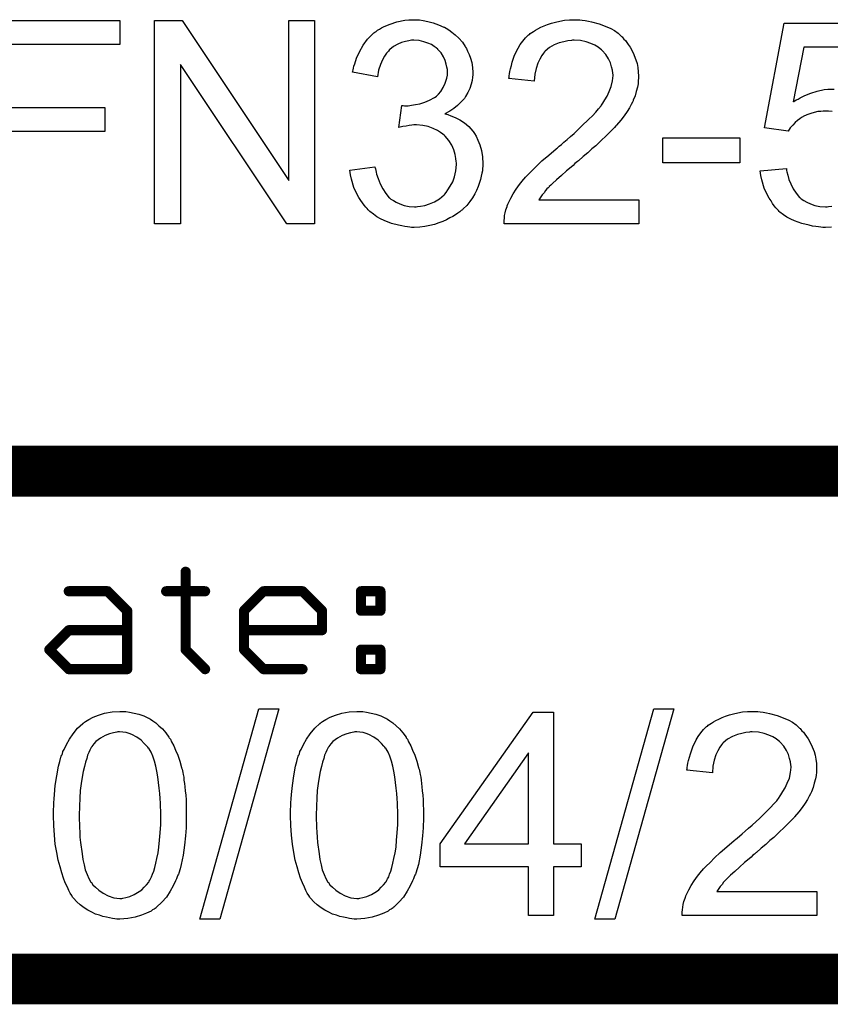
# Model space of a CAD drawing. Extents: x -1.7 to 9, y -2.8 to 5.2.
# Tile 137 of 227: x 7.206 to 7.525, y -2.82 to -2.432. Entities that reach past the tile are written whole.
import ezdxf

# ---------------------------------------------------------------- set-up
doc = ezdxf.new("R2010")
doc.units = 0
doc.layers.get('0').update_dxf_attribs({"linetype": 'CONTINUOUS'})
doc.layers.add('qfn32-50-23-b_document', color=1, linetype='CONTINUOUS')

# ---------------------------------------------------------------- blocks, each defined once
blk = doc.blocks.new('D59')
at = {"const_width": 0.001}
blk.add_lwpolyline([(-0.0005, 0, 1), (0.0005, 0, 1)], format="xyb", close=True, dxfattribs=at)
blk = doc.blocks.new('D61')
at = {"const_width": 0.002}
blk.add_lwpolyline([(-0.001, 0, 1), (0.001, 0, 1)], format="xyb", close=True, dxfattribs=at)

msp = doc.modelspace()

# ---------------------------------------------------------------- linework, layer by layer
at = {"layer": 'qfn32-50-23-b_document', "color": 1}
for points in [[(7.245435, -2.442025), (7.201932, -2.442025), (7.201932, -2.466785), (7.239534, -2.466785), (7.239534, -2.476273), (7.201932, -2.476273), (7.201932, -2.512602), (7.191287, -2.512602), (7.191287, -2.432538), (7.245435, -2.432538), (7.245435, -2.442025)], [(7.322144, -2.512602), (7.311153, -2.512602), (7.269269, -2.449777), (7.269269, -2.512602), (7.259087, -2.512602), (7.259087, -2.432538), (7.269963, -2.432538), (7.311962, -2.495479), (7.311962, -2.432538), (7.322144, -2.432538), (7.322144, -2.512602)], [(7.363449, -2.432307), (7.364953, -2.432538), (7.366804, -2.432885), (7.368887, -2.433464), (7.370969, -2.434158), (7.373052, -2.435083), (7.373168, -2.435083), (7.373283, -2.435199), (7.373978, -2.435546), (7.375019, -2.43624), (7.376176, -2.43705), (7.377564, -2.438207), (7.378953, -2.43948), (7.380341, -2.440984), (7.381498, -2.44272), (7.381614, -2.442951), (7.381961, -2.44353), (7.382424, -2.444571), (7.383002, -2.445843), (7.383581, -2.447348), (7.384043, -2.449083), (7.384391, -2.45105), (7.384506, -2.453017), (7.384506, -2.453248), (7.384506, -2.453943), (7.384391, -2.454868), (7.384159, -2.456141), (7.383812, -2.457645), (7.383234, -2.459265), (7.382539, -2.460885), (7.381614, -2.462504), (7.381498, -2.462736), (7.381151, -2.463198), (7.380457, -2.464008), (7.379531, -2.464934), (7.378374, -2.465975), (7.376986, -2.467132), (7.375366, -2.468174), (7.373399, -2.469215), (7.373515, -2.469215), (7.373746, -2.469331), (7.374093, -2.469446), (7.374556, -2.469562), (7.375829, -2.470025), (7.377449, -2.470719), (7.3793, -2.471645), (7.381151, -2.472802), (7.382886, -2.474306), (7.384506, -2.476041), (7.384622, -2.476273), (7.385085, -2.476967), (7.385779, -2.478124), (7.386473, -2.479628), (7.387167, -2.481479), (7.387862, -2.483677), (7.388324, -2.486223), (7.38844, -2.488999), (7.38844, -2.489115), (7.38844, -2.489462), (7.38844, -2.490041), (7.388324, -2.490735), (7.388209, -2.491661), (7.387977, -2.492702), (7.387746, -2.493859), (7.387515, -2.495132), (7.386589, -2.497908), (7.385895, -2.499413), (7.3852, -2.500801), (7.384275, -2.502305), (7.383234, -2.503809), (7.382077, -2.505313), (7.380688, -2.506702), (7.380573, -2.506817), (7.380341, -2.507049), (7.379878, -2.507396), (7.3793, -2.507859), (7.378606, -2.508437), (7.37768, -2.509016), (7.376639, -2.50971), (7.375366, -2.510288), (7.374093, -2.510983), (7.372589, -2.511677), (7.371085, -2.512255), (7.36935, -2.512834), (7.367498, -2.513297), (7.365532, -2.513644), (7.363565, -2.513875), (7.361366, -2.513991), (7.360325, -2.513991), (7.359631, -2.513875), (7.358705, -2.513759), (7.357664, -2.513644), (7.356507, -2.513412), (7.355234, -2.513181), (7.352457, -2.512487), (7.349565, -2.51133), (7.348061, -2.510635), (7.346672, -2.509826), (7.345284, -2.508784), (7.343896, -2.507743), (7.34378, -2.507627), (7.343548, -2.507396), (7.343201, -2.507049), (7.342854, -2.506586), (7.342276, -2.506008), (7.341697, -2.505198), (7.341003, -2.504388), (7.340309, -2.503346), (7.339615, -2.502189), (7.338921, -2.501032), (7.337648, -2.498256), (7.336606, -2.495016), (7.336259, -2.49328), (7.336028, -2.491429), (7.345863, -2.490157), (7.345863, -2.490272), (7.345978, -2.490504), (7.346094, -2.490966), (7.34621, -2.491545), (7.346325, -2.492239), (7.346557, -2.493049), (7.347135, -2.494785), (7.347945, -2.496867), (7.348986, -2.498834), (7.350143, -2.500685), (7.351532, -2.502305), (7.351763, -2.502421), (7.352226, -2.502884), (7.353152, -2.503462), (7.354309, -2.504041), (7.355697, -2.504735), (7.357432, -2.505313), (7.359399, -2.505776), (7.361482, -2.505892), (7.362176, -2.505892), (7.362639, -2.505776), (7.363912, -2.50566), (7.365532, -2.505313), (7.367383, -2.504735), (7.36935, -2.503925), (7.371316, -2.502768), (7.373168, -2.501148), (7.373399, -2.500917), (7.373978, -2.500222), (7.374672, -2.499181), (7.375597, -2.497793), (7.376523, -2.496057), (7.377217, -2.49409), (7.377796, -2.491776), (7.378027, -2.489231), (7.378027, -2.489115), (7.378027, -2.488884), (7.378027, -2.488537), (7.377911, -2.488074), (7.377796, -2.486801), (7.377449, -2.485297), (7.376986, -2.483446), (7.376176, -2.481595), (7.375019, -2.479744), (7.373515, -2.478008), (7.373283, -2.477777), (7.372705, -2.477314), (7.371779, -2.47662), (7.370507, -2.47581), (7.368887, -2.475), (7.36692, -2.474306), (7.364722, -2.473843), (7.362292, -2.473611), (7.361251, -2.473611), (7.360441, -2.473727), (7.359399, -2.473843), (7.358242, -2.474074), (7.356854, -2.474306), (7.35535, -2.474653), (7.356507, -2.465975), (7.357085, -2.465975), (7.357548, -2.466091), (7.359052, -2.466091), (7.360325, -2.46586), (7.361829, -2.465628), (7.363565, -2.465281), (7.365532, -2.464703), (7.367383, -2.463893), (7.36935, -2.462851), (7.369465, -2.462851), (7.369581, -2.462736), (7.370159, -2.462273), (7.370969, -2.461463), (7.371895, -2.460422), (7.372821, -2.458918), (7.373631, -2.457182), (7.374209, -2.455215), (7.37444, -2.454058), (7.37444, -2.452785), (7.37444, -2.45267), (7.37444, -2.452554), (7.37444, -2.45186), (7.374209, -2.450934), (7.373978, -2.449662), (7.373515, -2.448273), (7.372936, -2.446769), (7.372011, -2.445265), (7.370738, -2.443877), (7.370622, -2.443761), (7.370044, -2.443298), (7.369234, -2.44272), (7.368193, -2.442025), (7.366804, -2.441447), (7.365184, -2.440868), (7.363333, -2.440406), (7.361251, -2.44029), (7.360325, -2.44029), (7.359284, -2.440521), (7.357895, -2.440753), (7.356391, -2.441215), (7.354887, -2.441794), (7.353267, -2.44272), (7.351763, -2.443877), (7.351648, -2.443992), (7.351185, -2.444571), (7.35049, -2.445381), (7.349681, -2.446538), (7.348871, -2.448042), (7.348061, -2.449893), (7.347367, -2.452091), (7.346904, -2.454637), (7.337069, -2.452901), (7.337069, -2.452785), (7.337185, -2.452438), (7.337301, -2.451976), (7.337416, -2.451281), (7.337648, -2.450472), (7.337995, -2.449546), (7.338689, -2.447348), (7.339846, -2.444802), (7.341234, -2.442257), (7.34297, -2.439827), (7.345168, -2.437629), (7.345284, -2.437513), (7.345515, -2.437397), (7.345863, -2.437166), (7.346325, -2.436819), (7.346904, -2.436356), (7.347714, -2.435893), (7.348524, -2.43543), (7.349565, -2.434852), (7.351879, -2.433926), (7.35454, -2.433001), (7.357664, -2.432422), (7.359284, -2.432191), (7.362176, -2.432191), (7.363449, -2.432307)], [(7.426621, -2.432307), (7.427547, -2.432422), (7.428704, -2.432538), (7.429976, -2.432769), (7.431249, -2.433001), (7.434257, -2.433811), (7.437266, -2.434968), (7.43877, -2.435662), (7.440274, -2.436472), (7.441662, -2.437513), (7.442935, -2.43867), (7.443051, -2.438786), (7.443282, -2.438901), (7.443513, -2.439364), (7.443976, -2.439827), (7.444555, -2.440405), (7.445133, -2.441215), (7.445712, -2.442025), (7.446406, -2.443067), (7.447563, -2.445265), (7.44872, -2.448042), (7.449183, -2.44943), (7.449414, -2.45105), (7.449645, -2.45267), (7.449761, -2.454405), (7.449761, -2.454637), (7.449761, -2.455215), (7.449645, -2.456141), (7.44953, -2.457413), (7.449298, -2.458802), (7.448836, -2.460422), (7.448373, -2.462157), (7.447678, -2.463893), (7.447563, -2.464124), (7.447331, -2.464702), (7.446869, -2.465628), (7.446174, -2.466901), (7.445249, -2.468289), (7.444092, -2.470025), (7.442703, -2.47176), (7.441084, -2.473727), (7.440852, -2.473959), (7.440274, -2.474653), (7.439695, -2.475231), (7.439117, -2.47581), (7.438422, -2.476504), (7.437497, -2.47743), (7.436571, -2.478355), (7.435414, -2.479396), (7.434257, -2.480553), (7.432869, -2.481826), (7.431365, -2.483099), (7.429745, -2.484603), (7.427894, -2.486107), (7.426043, -2.487727), (7.425927, -2.487843), (7.425695, -2.488074), (7.425233, -2.488421), (7.424654, -2.488884), (7.42396, -2.489578), (7.42315, -2.490272), (7.421299, -2.491776), (7.419332, -2.493512), (7.417481, -2.495247), (7.415861, -2.496751), (7.415167, -2.49733), (7.414588, -2.497908), (7.414473, -2.498024), (7.414126, -2.498371), (7.413663, -2.498834), (7.413084, -2.499528), (7.412506, -2.500338), (7.411811, -2.501148), (7.410423, -2.503115), (7.449877, -2.503115), (7.449877, -2.512602), (7.39677, -2.512602), (7.39677, -2.512487), (7.39677, -2.512024), (7.39677, -2.51133), (7.396886, -2.510404), (7.397002, -2.509363), (7.397233, -2.508206), (7.397465, -2.507049), (7.397927, -2.505776), (7.397927, -2.50566), (7.398043, -2.505545), (7.398275, -2.50485), (7.398737, -2.503809), (7.399432, -2.502421), (7.400357, -2.500801), (7.401514, -2.49895), (7.402787, -2.497099), (7.404407, -2.495132), (7.404407, -2.495016), (7.404638, -2.4949), (7.405217, -2.494206), (7.406258, -2.493165), (7.407762, -2.491661), (7.409498, -2.489925), (7.411696, -2.487843), (7.414357, -2.485528), (7.417249, -2.483099), (7.417365, -2.482983), (7.417828, -2.482636), (7.418522, -2.482057), (7.419332, -2.481363), (7.420373, -2.480438), (7.421646, -2.479396), (7.422919, -2.478239), (7.424423, -2.476967), (7.427315, -2.47419), (7.430208, -2.471413), (7.431596, -2.470025), (7.432869, -2.468636), (7.434026, -2.467364), (7.434952, -2.466091), (7.434952, -2.465975), (7.435183, -2.46586), (7.435414, -2.465512), (7.435646, -2.46505), (7.436456, -2.463777), (7.437381, -2.462273), (7.438191, -2.460422), (7.439001, -2.458455), (7.439464, -2.456256), (7.439695, -2.454174), (7.439695, -2.454058), (7.439695, -2.453942), (7.439579, -2.453248), (7.439464, -2.452091), (7.439117, -2.450818), (7.438654, -2.449199), (7.437844, -2.447579), (7.436803, -2.445959), (7.435414, -2.444339), (7.435183, -2.444108), (7.434604, -2.443645), (7.433794, -2.443067), (7.432522, -2.442257), (7.430902, -2.441562), (7.429051, -2.440868), (7.426852, -2.440405), (7.424423, -2.44029), (7.423729, -2.44029), (7.423266, -2.440405), (7.421877, -2.440521), (7.420258, -2.440868), (7.418522, -2.441331), (7.416555, -2.442141), (7.414704, -2.443182), (7.412968, -2.444571), (7.412737, -2.444802), (7.412274, -2.445381), (7.41158, -2.446306), (7.410886, -2.447695), (7.410076, -2.449314), (7.409382, -2.451397), (7.408919, -2.453711), (7.408688, -2.456372), (7.398622, -2.455331), (7.398622, -2.455215), (7.398737, -2.454868), (7.398737, -2.454289), (7.398853, -2.45348), (7.399084, -2.452554), (7.399316, -2.451513), (7.399663, -2.45024), (7.40001, -2.448967), (7.400936, -2.446191), (7.402324, -2.443414), (7.403134, -2.442025), (7.404175, -2.440637), (7.405217, -2.439364), (7.406374, -2.438207), (7.406489, -2.438091), (7.406721, -2.437976), (7.407068, -2.437629), (7.407646, -2.437282), (7.408341, -2.436819), (7.40915, -2.436356), (7.410076, -2.435778), (7.411233, -2.435199), (7.412506, -2.43462), (7.413894, -2.434042), (7.415398, -2.433579), (7.417018, -2.433116), (7.418753, -2.432769), (7.420605, -2.432422), (7.422572, -2.432307), (7.424654, -2.432191), (7.425811, -2.432191), (7.426621, -2.432307)], [(7.526007, -2.468405), (7.524619, -2.468173), (7.522421, -2.468173), (7.521495, -2.468289), (7.520338, -2.468405), (7.51895, -2.468752), (7.517561, -2.469099), (7.516057, -2.469678), (7.514553, -2.470372), (7.514437, -2.470488), (7.513975, -2.470719), (7.51328, -2.471297), (7.512355, -2.471876), (7.511429, -2.472686), (7.510504, -2.473727), (7.509462, -2.474768), (7.508652, -2.476041), (7.499396, -2.474768), (7.507148, -2.433579), (7.546949, -2.433579)], [(7.546949, -2.442951), (7.5149, -2.442951), (7.510619, -2.464587), (7.510735, -2.464471), (7.510966, -2.464355), (7.511314, -2.464124), (7.511892, -2.463777), (7.512586, -2.46343), (7.513396, -2.462967), (7.515247, -2.462041), (7.517561, -2.461116), (7.520107, -2.460306), (7.522883, -2.459727), (7.524272, -2.459496), (7.526817, -2.459496)], [(7.489678, -2.488537), (7.459248, -2.488537), (7.459248, -2.478702), (7.489678, -2.478702), (7.489678, -2.488537)], [(7.525776, -2.513875), (7.523346, -2.513991), (7.522305, -2.513991), (7.521495, -2.513875), (7.520569, -2.513759), (7.519528, -2.513644), (7.518256, -2.513528), (7.516983, -2.513181), (7.51409, -2.512487), (7.511198, -2.511445), (7.509694, -2.510751), (7.50819, -2.509941), (7.506801, -2.509016), (7.505413, -2.507974), (7.505297, -2.507859), (7.505066, -2.507743), (7.504834, -2.50728), (7.504372, -2.506817), (7.503793, -2.506239), (7.503215, -2.505545), (7.50252, -2.504619), (7.501942, -2.503578), (7.501248, -2.502536), (7.500553, -2.501264), (7.499281, -2.498487), (7.498239, -2.495247), (7.497892, -2.493512), (7.497661, -2.491661), (7.507958, -2.490851), (7.507958, -2.490966), (7.507958, -2.491198), (7.508074, -2.491545), (7.50819, -2.492123), (7.508537, -2.493396), (7.508999, -2.495132), (7.509694, -2.496867), (7.510619, -2.498834), (7.511776, -2.50057), (7.513165, -2.502189), (7.513396, -2.502305), (7.513859, -2.502768), (7.514784, -2.503346), (7.516057, -2.504041), (7.517446, -2.504735), (7.519181, -2.505313), (7.521148, -2.505776), (7.523346, -2.505892), (7.524041, -2.505892), (7.524503, -2.505776), (7.525892, -2.50566)], [(7.24777, -2.704736), (7.249274, -2.704968), (7.25101, -2.705315), (7.252861, -2.705778), (7.254828, -2.706356), (7.256679, -2.707282), (7.256795, -2.707282), (7.256911, -2.707397), (7.257489, -2.707744), (7.258415, -2.708323), (7.259572, -2.709133), (7.260844, -2.71029), (7.262233, -2.711563), (7.263506, -2.713067), (7.264778, -2.714802), (7.264894, -2.715034), (7.265357, -2.715612), (7.265819, -2.716653), (7.266629, -2.718157), (7.267324, -2.719893), (7.268249, -2.72186), (7.269059, -2.724174), (7.269753, -2.726719), (7.269753, -2.726835), (7.269869, -2.727066), (7.269985, -2.727414), (7.2701, -2.727992), (7.270216, -2.728686), (7.270332, -2.729496), (7.270563, -2.730537), (7.270679, -2.731694), (7.27091, -2.732967), (7.271026, -2.734356), (7.271142, -2.735975), (7.271373, -2.737595), (7.271489, -2.739446), (7.271489, -2.741298), (7.271605, -2.74338), (7.271605, -2.745578), (7.271605, -2.745694), (7.271605, -2.746157), (7.271605, -2.746967), (7.271605, -2.747892), (7.271489, -2.749165), (7.271489, -2.750553), (7.271373, -2.752058), (7.271257, -2.753677), (7.27091, -2.75738), (7.270332, -2.761198), (7.269638, -2.7649), (7.269175, -2.766636), (7.268596, -2.768371), (7.268596, -2.768487), (7.268481, -2.768718), (7.268249, -2.769181), (7.268018, -2.76976), (7.267786, -2.77057), (7.267324, -2.77138), (7.266398, -2.773346), (7.265241, -2.775429), (7.263737, -2.777743), (7.262001, -2.779826), (7.259919, -2.781793), (7.259803, -2.781793), (7.259687, -2.782024), (7.25934, -2.782255), (7.258877, -2.782487), (7.258299, -2.782834), (7.257721, -2.783297), (7.255985, -2.784106), (7.253902, -2.784916), (7.251473, -2.785726), (7.24858, -2.786189), (7.245456, -2.786421), (7.244299, -2.786421), (7.243489, -2.786305), (7.242564, -2.786189), (7.241407, -2.785958), (7.240134, -2.785726), (7.238746, -2.785379), (7.237357, -2.784916), (7.235853, -2.784454), (7.234349, -2.783759), (7.232845, -2.78295), (7.231341, -2.782024), (7.229837, -2.780867), (7.228448, -2.779594), (7.227176, -2.778206), (7.22706, -2.77809), (7.226829, -2.777743), (7.226481, -2.777164), (7.225903, -2.776239), (7.225324, -2.775198), (7.224746, -2.773809), (7.223936, -2.772189), (7.223242, -2.770338), (7.222548, -2.768256), (7.221854, -2.765826), (7.221159, -2.763165), (7.220581, -2.760157), (7.220002, -2.756917), (7.219655, -2.753446), (7.219424, -2.749628), (7.219308, -2.745578), (7.219308, -2.745463), (7.219308, -2.745), (7.219308, -2.74419), (7.219308, -2.743264), (7.219424, -2.741992), (7.219424, -2.740603), (7.219539, -2.739099), (7.219655, -2.737364), (7.220002, -2.733777), (7.220581, -2.729959), (7.221275, -2.726141), (7.221738, -2.724405), (7.222201, -2.72267), (7.222201, -2.722554), (7.222316, -2.722323), (7.222548, -2.72186), (7.222779, -2.721281), (7.223011, -2.720472), (7.223473, -2.719662), (7.224399, -2.717695), (7.225556, -2.715612), (7.22706, -2.713414), (7.228796, -2.711215), (7.230878, -2.709364), (7.230994, -2.709364), (7.231109, -2.709133), (7.231457, -2.708901), (7.231919, -2.70867), (7.232498, -2.708207), (7.233192, -2.70786), (7.234928, -2.706935), (7.23701, -2.706125), (7.23944, -2.705315), (7.242332, -2.704852), (7.245456, -2.704621), (7.246498, -2.704621), (7.24777, -2.704736)], [(7.284794, -2.786421), (7.276927, -2.786421), (7.300182, -2.703579), (7.30805, -2.703579), (7.284794, -2.786421)], [(7.34114, -2.704736), (7.342644, -2.704968), (7.34438, -2.705315), (7.346231, -2.705778), (7.348198, -2.706356), (7.350049, -2.707282), (7.350165, -2.707282), (7.35028, -2.707397), (7.350859, -2.707744), (7.351785, -2.708323), (7.352942, -2.709133), (7.354214, -2.71029), (7.355603, -2.711563), (7.356875, -2.713067), (7.358148, -2.714802), (7.358264, -2.715034), (7.358727, -2.715612), (7.359189, -2.716653), (7.359999, -2.718157), (7.360694, -2.719893), (7.361619, -2.72186), (7.362429, -2.724174), (7.363123, -2.726719), (7.363123, -2.726835), (7.363239, -2.727066), (7.363355, -2.727414), (7.36347, -2.727992), (7.363586, -2.728686), (7.363702, -2.729496), (7.363933, -2.730537), (7.364049, -2.731694), (7.36428, -2.732967), (7.364396, -2.734356), (7.364512, -2.735975), (7.364743, -2.737595), (7.364859, -2.739446), (7.364859, -2.741298), (7.364974, -2.74338), (7.364974, -2.745578), (7.364974, -2.745694), (7.364974, -2.746157), (7.364974, -2.746967), (7.364974, -2.747892), (7.364859, -2.749165), (7.364859, -2.750553), (7.364743, -2.752058), (7.364627, -2.753677), (7.36428, -2.75738), (7.363702, -2.761198), (7.363007, -2.7649), (7.362545, -2.766636), (7.361966, -2.768371), (7.361966, -2.768487), (7.36185, -2.768718), (7.361619, -2.769181), (7.361388, -2.76976), (7.361156, -2.77057), (7.360694, -2.77138), (7.359768, -2.773346), (7.358611, -2.775429), (7.357107, -2.777743), (7.355371, -2.779826), (7.353289, -2.781793), (7.353173, -2.781793), (7.353057, -2.782024), (7.35271, -2.782255), (7.352247, -2.782487), (7.351669, -2.782834), (7.35109, -2.783297), (7.349355, -2.784106), (7.347272, -2.784916), (7.344843, -2.785726), (7.34195, -2.786189), (7.338826, -2.786421), (7.337669, -2.786421), (7.336859, -2.786305), (7.335934, -2.786189), (7.334777, -2.785958), (7.333504, -2.785726), (7.332116, -2.785379), (7.330727, -2.784916), (7.329223, -2.784454), (7.327719, -2.783759), (7.326215, -2.78295), (7.324711, -2.782024), (7.323207, -2.780867), (7.321818, -2.779594), (7.320546, -2.778206), (7.32043, -2.77809), (7.320199, -2.777743), (7.319851, -2.777164), (7.319273, -2.776239), (7.318694, -2.775198), (7.318116, -2.773809), (7.317306, -2.772189), (7.316612, -2.770338), (7.315918, -2.768256), (7.315223, -2.765826), (7.314529, -2.763165), (7.313951, -2.760157), (7.313372, -2.756917), (7.313025, -2.753446), (7.312794, -2.749628), (7.312678, -2.745578), (7.312678, -2.745463), (7.312678, -2.745), (7.312678, -2.74419), (7.312678, -2.743264), (7.312794, -2.741992), (7.312794, -2.740603), (7.312909, -2.739099), (7.313025, -2.737364), (7.313372, -2.733777), (7.313951, -2.729959), (7.314645, -2.726141), (7.315108, -2.724405), (7.31557, -2.72267), (7.31557, -2.722554), (7.315686, -2.722323), (7.315918, -2.72186), (7.316149, -2.721281), (7.31638, -2.720472), (7.316843, -2.719662), (7.317769, -2.717695), (7.318926, -2.715612), (7.32043, -2.713414), (7.322165, -2.711215), (7.324248, -2.709364), (7.324364, -2.709364), (7.324479, -2.709133), (7.324827, -2.708901), (7.325289, -2.70867), (7.325868, -2.708207), (7.326562, -2.70786), (7.328297, -2.706935), (7.33038, -2.706125), (7.33281, -2.705315), (7.335702, -2.704852), (7.338826, -2.704621), (7.339868, -2.704621), (7.34114, -2.704736)], [(7.41623, -2.756801), (7.427105, -2.756801), (7.427105, -2.765826), (7.41623, -2.765826), (7.41623, -2.785032), (7.406395, -2.785032), (7.406395, -2.765826), (7.371569, -2.765826), (7.371569, -2.756801), (7.408246, -2.704968), (7.41623, -2.704968), (7.41623, -2.756801)], [(7.440411, -2.786421), (7.432543, -2.786421), (7.455799, -2.703579), (7.463667, -2.703579), (7.440411, -2.786421)], [(7.496757, -2.704736), (7.497682, -2.704852), (7.498839, -2.704968), (7.500112, -2.705199), (7.501385, -2.70543), (7.504393, -2.70624), (7.507401, -2.707397), (7.508905, -2.708091), (7.510409, -2.708901), (7.511798, -2.709943), (7.51307, -2.7111), (7.513186, -2.711215), (7.513417, -2.711331), (7.513649, -2.711794), (7.514112, -2.712257), (7.51469, -2.712835), (7.515269, -2.713645), (7.515847, -2.714455), (7.516541, -2.715496), (7.517698, -2.717695), (7.518855, -2.720471), (7.519318, -2.72186), (7.51955, -2.72348), (7.519781, -2.725099), (7.519897, -2.726835), (7.519897, -2.727066), (7.519897, -2.727645), (7.519781, -2.72857), (7.519665, -2.729843), (7.519434, -2.731231), (7.518971, -2.732851), (7.518508, -2.734587), (7.517814, -2.736322), (7.517698, -2.736554), (7.517467, -2.737132), (7.517004, -2.738058), (7.51631, -2.739331), (7.515384, -2.740719), (7.514227, -2.742454), (7.512839, -2.74419), (7.511219, -2.746157), (7.510988, -2.746388), (7.510409, -2.747082), (7.509831, -2.747661), (7.509252, -2.748239), (7.508558, -2.748934), (7.507632, -2.749859), (7.506707, -2.750785), (7.50555, -2.751826), (7.504393, -2.752983), (7.503005, -2.754256), (7.5015, -2.755528), (7.499881, -2.757033), (7.498029, -2.758537), (7.496178, -2.760157), (7.496062, -2.760272), (7.495831, -2.760504), (7.495368, -2.760851), (7.49479, -2.761314), (7.494096, -2.762008), (7.493286, -2.762702), (7.491435, -2.764206), (7.489468, -2.765941), (7.487616, -2.767677), (7.485997, -2.769181), (7.485302, -2.76976), (7.484724, -2.770338), (7.484608, -2.770454), (7.484261, -2.770801), (7.483798, -2.771264), (7.48322, -2.771958), (7.482641, -2.772768), (7.481947, -2.773578), (7.480559, -2.775545), (7.520012, -2.775545), (7.520012, -2.785032), (7.466906, -2.785032), (7.466906, -2.784916), (7.466906, -2.784454), (7.466906, -2.783759), (7.467022, -2.782834), (7.467137, -2.781792), (7.467369, -2.780635), (7.4676, -2.779478), (7.468063, -2.778206), (7.468063, -2.77809), (7.468179, -2.777974), (7.46841, -2.77728), (7.468873, -2.776239), (7.469567, -2.77485), (7.470493, -2.773231), (7.47165, -2.771379), (7.472922, -2.769528), (7.474542, -2.767561), (7.474542, -2.767446), (7.474774, -2.76733), (7.475352, -2.766636), (7.476394, -2.765594), (7.477898, -2.76409), (7.479633, -2.762355), (7.481831, -2.760272), (7.484493, -2.757958), (7.487385, -2.755528), (7.487501, -2.755413), (7.487963, -2.755066), (7.488658, -2.754487), (7.489468, -2.753793), (7.490509, -2.752867), (7.491782, -2.751826), (7.493054, -2.750669), (7.494558, -2.749396), (7.497451, -2.74662), (7.500343, -2.743843), (7.501732, -2.742454), (7.503005, -2.741066), (7.504162, -2.739793), (7.505087, -2.738521), (7.505087, -2.738405), (7.505319, -2.738289), (7.50555, -2.737942), (7.505781, -2.737479), (7.506591, -2.736207), (7.507517, -2.734702), (7.508327, -2.732851), (7.509137, -2.730884), (7.509599, -2.728686), (7.509831, -2.726604), (7.509831, -2.726488), (7.509831, -2.726372), (7.509715, -2.725678), (7.509599, -2.724521), (7.509252, -2.723248), (7.508789, -2.721628), (7.50798, -2.720009), (7.506938, -2.718389), (7.50555, -2.716769), (7.505319, -2.716538), (7.50474, -2.716075), (7.50393, -2.715496), (7.502657, -2.714686), (7.501038, -2.713992), (7.499186, -2.713298), (7.496988, -2.712835), (7.494558, -2.71272), (7.493864, -2.71272), (7.493401, -2.712835), (7.492013, -2.712951), (7.490393, -2.713298), (7.488658, -2.713761), (7.486691, -2.714571), (7.48484, -2.715612), (7.483104, -2.717), (7.482873, -2.717232), (7.48241, -2.71781), (7.481716, -2.718736), (7.481021, -2.720124), (7.480212, -2.721744), (7.479517, -2.723827), (7.479055, -2.726141), (7.478823, -2.728802), (7.468757, -2.72776), (7.468757, -2.727645), (7.468873, -2.727298), (7.468873, -2.726719), (7.468989, -2.725909), (7.46922, -2.724984), (7.469452, -2.723942), (7.469799, -2.72267), (7.470146, -2.721397), (7.471071, -2.71862), (7.47246, -2.715843), (7.47327, -2.714455), (7.474311, -2.713067), (7.475352, -2.711794), (7.476509, -2.710637), (7.476625, -2.710521), (7.476856, -2.710405), (7.477203, -2.710058), (7.477782, -2.709711), (7.478476, -2.709249), (7.479286, -2.708786), (7.480212, -2.708207), (7.481369, -2.707629), (7.482641, -2.70705), (7.48403, -2.706472), (7.485534, -2.706009), (7.487154, -2.705546), (7.488889, -2.705199), (7.49074, -2.704852), (7.492707, -2.704736), (7.49479, -2.70462), (7.495947, -2.70462), (7.496757, -2.704736)], [(7.245341, -2.71272), (7.244646, -2.71272), (7.244184, -2.712835), (7.242911, -2.713067), (7.241407, -2.713414), (7.239671, -2.714108), (7.23782, -2.715149), (7.236895, -2.715843), (7.235969, -2.716538), (7.235159, -2.717463), (7.234349, -2.718505), (7.234349, -2.71862), (7.234118, -2.718852), (7.233886, -2.719314), (7.233539, -2.719893), (7.233192, -2.720819), (7.232729, -2.72186), (7.232382, -2.723133), (7.231919, -2.724637), (7.231457, -2.726372), (7.230994, -2.728339), (7.230531, -2.730537), (7.230184, -2.732967), (7.229837, -2.735744), (7.229605, -2.738752), (7.22949, -2.741992), (7.229374, -2.745578), (7.229374, -2.74581), (7.229374, -2.746388), (7.229374, -2.74743), (7.22949, -2.748818), (7.22949, -2.750322), (7.229605, -2.752173), (7.229721, -2.75414), (7.229953, -2.756223), (7.230531, -2.760735), (7.230878, -2.762933), (7.231341, -2.765016), (7.231804, -2.766983), (7.232498, -2.768834), (7.233192, -2.770454), (7.234002, -2.771842), (7.234002, -2.771958), (7.234233, -2.772074), (7.234812, -2.772884), (7.235853, -2.773925), (7.237126, -2.775082), (7.238861, -2.776239), (7.240828, -2.77728), (7.243027, -2.77809), (7.244184, -2.778206), (7.245456, -2.778322), (7.24615, -2.778322), (7.246613, -2.778206), (7.24777, -2.777974), (7.24939, -2.777512), (7.251126, -2.776702), (7.253092, -2.775545), (7.254018, -2.774851), (7.254944, -2.773925), (7.255869, -2.772999), (7.256795, -2.771842), (7.256795, -2.771727), (7.257026, -2.771495), (7.257258, -2.771148), (7.257489, -2.77057), (7.257952, -2.76976), (7.258299, -2.768718), (7.258762, -2.767561), (7.259225, -2.766173), (7.259572, -2.764438), (7.260034, -2.762586), (7.260497, -2.760388), (7.260844, -2.758074), (7.261076, -2.755297), (7.261307, -2.752405), (7.261539, -2.749165), (7.261539, -2.745578), (7.261539, -2.745463), (7.261539, -2.745347), (7.261539, -2.744769), (7.261539, -2.743727), (7.261423, -2.742339), (7.261423, -2.740835), (7.261307, -2.738983), (7.261191, -2.737017), (7.26096, -2.734818), (7.260382, -2.730422), (7.260034, -2.728223), (7.259572, -2.726141), (7.259109, -2.724174), (7.258415, -2.722323), (7.257721, -2.720703), (7.256911, -2.719314), (7.256911, -2.719199), (7.256679, -2.719083), (7.256448, -2.718736), (7.256101, -2.718273), (7.255059, -2.717232), (7.253787, -2.715959), (7.252051, -2.714802), (7.250084, -2.713761), (7.249043, -2.713298), (7.247886, -2.712951), (7.246613, -2.712835), (7.245341, -2.71272)], [(7.338711, -2.71272), (7.338016, -2.71272), (7.337553, -2.712835), (7.336281, -2.713067), (7.334777, -2.713414), (7.333041, -2.714108), (7.33119, -2.715149), (7.330264, -2.715843), (7.329339, -2.716538), (7.328529, -2.717463), (7.327719, -2.718505), (7.327719, -2.71862), (7.327488, -2.718852), (7.327256, -2.719314), (7.326909, -2.719893), (7.326562, -2.720819), (7.326099, -2.72186), (7.325752, -2.723133), (7.325289, -2.724637), (7.324827, -2.726372), (7.324364, -2.728339), (7.323901, -2.730537), (7.323554, -2.732967), (7.323207, -2.735744), (7.322975, -2.738752), (7.32286, -2.741992), (7.322744, -2.745578), (7.322744, -2.74581), (7.322744, -2.746388), (7.322744, -2.74743), (7.32286, -2.748818), (7.32286, -2.750322), (7.322975, -2.752173), (7.323091, -2.75414), (7.323322, -2.756223), (7.323901, -2.760735), (7.324248, -2.762933), (7.324711, -2.765016), (7.325174, -2.766983), (7.325868, -2.768834), (7.326562, -2.770454), (7.327372, -2.771842), (7.327372, -2.771958), (7.327603, -2.772074), (7.328182, -2.772884), (7.329223, -2.773925), (7.330496, -2.775082), (7.332231, -2.776239), (7.334198, -2.77728), (7.336396, -2.77809), (7.337553, -2.778206), (7.338826, -2.778322), (7.33952, -2.778322), (7.339983, -2.778206), (7.34114, -2.777974), (7.34276, -2.777512), (7.344495, -2.776702), (7.346462, -2.775545), (7.347388, -2.774851), (7.348314, -2.773925), (7.349239, -2.772999), (7.350165, -2.771842), (7.350165, -2.771727), (7.350396, -2.771495), (7.350628, -2.771148), (7.350859, -2.77057), (7.351322, -2.76976), (7.351669, -2.768718), (7.352132, -2.767561), (7.352595, -2.766173), (7.352942, -2.764438), (7.353404, -2.762586), (7.353867, -2.760388), (7.354214, -2.758074), (7.354446, -2.755297), (7.354677, -2.752405), (7.354908, -2.749165), (7.354908, -2.745578), (7.354908, -2.745463), (7.354908, -2.745347), (7.354908, -2.744769), (7.354908, -2.743727), (7.354793, -2.742339), (7.354793, -2.740835), (7.354677, -2.738983), (7.354561, -2.737017), (7.35433, -2.734818), (7.353752, -2.730422), (7.353404, -2.728223), (7.352942, -2.726141), (7.352479, -2.724174), (7.351785, -2.722323), (7.35109, -2.720703), (7.35028, -2.719314), (7.35028, -2.719199), (7.350049, -2.719083), (7.349818, -2.718736), (7.349471, -2.718273), (7.348429, -2.717232), (7.347157, -2.715959), (7.345421, -2.714802), (7.343454, -2.713761), (7.342413, -2.713298), (7.341256, -2.712951), (7.339983, -2.712835), (7.338711, -2.71272)], [(7.406395, -2.720934), (7.381172, -2.756801), (7.406395, -2.756801), (7.406395, -2.720934)]]:
    msp.add_lwpolyline(points, dxfattribs=at)
for points, const_width in [([(7.069582, -2.61), (7.769582, -2.61)], 0.02), ([(7.271334, -2.680327), (7.271334, -2.649634)], 0.004), ([(7.272334, -2.649634), (7.272334, -2.649634)], 0.002), ([(7.272334, -2.649634), (7.272334, -2.649634)], 0.002), ([(7.225294, -2.657307), (7.240641, -2.657307)], 0.004), ([(7.225294, -2.656307), (7.225294, -2.656307)], 0.002), ([(7.225294, -2.656307), (7.225294, -2.656307)], 0.002), ([(7.240641, -2.657307), (7.248314, -2.66498)], 0.004), ([(7.241348, -2.6566), (7.241348, -2.6566)], 0.002), ([(7.241348, -2.6566), (7.241348, -2.6566)], 0.002), ([(7.26366, -2.657307), (7.279007, -2.657307)], 0.004), ([(7.26366, -2.656307), (7.26366, -2.656307)], 0.002), ([(7.26366, -2.656307), (7.26366, -2.656307)], 0.002), ([(7.294353, -2.66498), (7.302026, -2.657307)], 0.004), ([(7.302026, -2.657307), (7.317373, -2.657307)], 0.004), ([(7.302026, -2.656307), (7.302026, -2.656307)], 0.002), ([(7.302026, -2.656307), (7.302026, -2.656307)], 0.002), ([(7.317373, -2.657307), (7.325046, -2.66498)], 0.004), ([(7.31808, -2.6566), (7.31808, -2.6566)], 0.002), ([(7.31808, -2.6566), (7.31808, -2.6566)], 0.002), ([(7.340393, -2.657307), (7.348066, -2.657307)], 0.004), ([(7.340393, -2.66498), (7.340393, -2.657307)], 0.004), ([(7.340393, -2.656307), (7.340393, -2.656307)], 0.002), ([(7.340393, -2.656307), (7.340393, -2.656307)], 0.002), ([(7.341393, -2.657307), (7.341393, -2.657307)], 0.002), ([(7.341393, -2.657307), (7.341393, -2.657307)], 0.002), ([(7.348066, -2.66498), (7.348066, -2.657307)], 0.004), ([(7.349066, -2.657307), (7.349066, -2.657307)], 0.002), ([(7.349066, -2.657307), (7.349066, -2.657307)], 0.002), ([(7.240641, -2.658307), (7.240641, -2.658307)], 0.002), ([(7.240641, -2.658307), (7.240641, -2.658307)], 0.002), ([(7.279007, -2.658307), (7.279007, -2.658307)], 0.002), ([(7.279007, -2.658307), (7.279007, -2.658307)], 0.002), ([(7.302734, -2.658014), (7.302734, -2.658014)], 0.002), ([(7.302734, -2.658014), (7.302734, -2.658014)], 0.002), ([(7.317373, -2.658307), (7.317373, -2.658307)], 0.002), ([(7.317373, -2.658307), (7.317373, -2.658307)], 0.002), ([(7.348066, -2.658307), (7.348066, -2.658307)], 0.002), ([(7.348066, -2.658307), (7.348066, -2.658307)], 0.002), ([(7.248314, -2.688), (7.248314, -2.66498)], 0.004), ([(7.249314, -2.66498), (7.249314, -2.66498)], 0.002), ([(7.249314, -2.66498), (7.249314, -2.66498)], 0.002), ([(7.294353, -2.680327), (7.294353, -2.66498)], 0.004), ([(7.293646, -2.664273), (7.293646, -2.664273)], 0.002), ([(7.293646, -2.664273), (7.293646, -2.664273)], 0.002), ([(7.295353, -2.66498), (7.295353, -2.66498)], 0.002), ([(7.295353, -2.66498), (7.295353, -2.66498)], 0.002), ([(7.325046, -2.672654), (7.325046, -2.66498)], 0.004), ([(7.326046, -2.66498), (7.326046, -2.66498)], 0.002), ([(7.326046, -2.66498), (7.326046, -2.66498)], 0.002), ([(7.340393, -2.66498), (7.348066, -2.66498)], 0.004), ([(7.339393, -2.66498), (7.339393, -2.66498)], 0.002), ([(7.339393, -2.66498), (7.339393, -2.66498)], 0.002), ([(7.340393, -2.66398), (7.340393, -2.66398)], 0.002), ([(7.340393, -2.66398), (7.340393, -2.66398)], 0.002), ([(7.347066, -2.66498), (7.347066, -2.66498)], 0.002), ([(7.347066, -2.66498), (7.347066, -2.66498)], 0.002), ([(7.247607, -2.665688), (7.247607, -2.665688)], 0.002), ([(7.247607, -2.665688), (7.247607, -2.665688)], 0.002), ([(7.324339, -2.665688), (7.324339, -2.665688)], 0.002), ([(7.324339, -2.665688), (7.324339, -2.665688)], 0.002), ([(7.348066, -2.66598), (7.348066, -2.66598)], 0.002), ([(7.348066, -2.66598), (7.348066, -2.66598)], 0.002), ([(7.217621, -2.680327), (7.225294, -2.672654)], 0.004), ([(7.225294, -2.672654), (7.248314, -2.672654)], 0.004), ([(7.225294, -2.671654), (7.225294, -2.671654)], 0.002), ([(7.225294, -2.671654), (7.225294, -2.671654)], 0.002), ([(7.294353, -2.672654), (7.325046, -2.672654)], 0.004), ([(7.294353, -2.671654), (7.294353, -2.671654)], 0.002), ([(7.294353, -2.671654), (7.294353, -2.671654)], 0.002), ([(7.324046, -2.672654), (7.324046, -2.672654)], 0.002), ([(7.324046, -2.672654), (7.324046, -2.672654)], 0.002), ([(7.226001, -2.673361), (7.226001, -2.673361)], 0.002), ([(7.226001, -2.673361), (7.226001, -2.673361)], 0.002), ([(7.248314, -2.673654), (7.248314, -2.673654)], 0.002), ([(7.248314, -2.673654), (7.248314, -2.673654)], 0.002), ([(7.325046, -2.673654), (7.325046, -2.673654)], 0.002), ([(7.325046, -2.673654), (7.325046, -2.673654)], 0.002), ([(7.217621, -2.680327), (7.225294, -2.688)], 0.004), ([(7.216914, -2.67962), (7.216914, -2.67962)], 0.002), ([(7.216914, -2.67962), (7.216914, -2.67962)], 0.002), ([(7.218328, -2.67962), (7.218328, -2.67962)], 0.002), ([(7.218328, -2.67962), (7.218328, -2.67962)], 0.002), ([(7.271334, -2.680327), (7.279007, -2.688)], 0.004), ([(7.270334, -2.680327), (7.270334, -2.680327)], 0.002), ([(7.270334, -2.680327), (7.270334, -2.680327)], 0.002), ([(7.272041, -2.67962), (7.272041, -2.67962)], 0.002), ([(7.272041, -2.67962), (7.272041, -2.67962)], 0.002), ([(7.294353, -2.680327), (7.302026, -2.688)], 0.004), ([(7.293353, -2.680327), (7.293353, -2.680327)], 0.002), ([(7.293353, -2.680327), (7.293353, -2.680327)], 0.002), ([(7.29506, -2.67962), (7.29506, -2.67962)], 0.002), ([(7.29506, -2.67962), (7.29506, -2.67962)], 0.002), ([(7.340393, -2.688), (7.340393, -2.680327)], 0.004), ([(7.340393, -2.680327), (7.348066, -2.680327)], 0.004), ([(7.340393, -2.679327), (7.340393, -2.679327)], 0.002), ([(7.340393, -2.679327), (7.340393, -2.679327)], 0.002), ([(7.341393, -2.680327), (7.341393, -2.680327)], 0.002), ([(7.341393, -2.680327), (7.341393, -2.680327)], 0.002), ([(7.348066, -2.688), (7.348066, -2.680327)], 0.004), ([(7.349066, -2.680327), (7.349066, -2.680327)], 0.002), ([(7.349066, -2.680327), (7.349066, -2.680327)], 0.002), ([(7.348066, -2.681327), (7.348066, -2.681327)], 0.002), ([(7.348066, -2.681327), (7.348066, -2.681327)], 0.002), ([(7.225294, -2.688), (7.248314, -2.688)], 0.004), ([(7.225294, -2.687), (7.225294, -2.687)], 0.002), ([(7.225294, -2.687), (7.225294, -2.687)], 0.002), ([(7.247314, -2.688), (7.247314, -2.688)], 0.002), ([(7.247314, -2.688), (7.247314, -2.688)], 0.002), ([(7.302026, -2.688), (7.317373, -2.688)], 0.004), ([(7.302026, -2.687), (7.302026, -2.687)], 0.002), ([(7.302026, -2.687), (7.302026, -2.687)], 0.002), ([(7.340393, -2.688), (7.348066, -2.688)], 0.004), ([(7.339393, -2.688), (7.339393, -2.688)], 0.002), ([(7.339393, -2.688), (7.339393, -2.688)], 0.002), ([(7.340393, -2.687), (7.340393, -2.687)], 0.002), ([(7.340393, -2.687), (7.340393, -2.687)], 0.002), ([(7.347066, -2.688), (7.347066, -2.688)], 0.002), ([(7.347066, -2.688), (7.347066, -2.688)], 0.002), ([(7.224587, -2.688707), (7.224587, -2.688707)], 0.002), ([(7.224587, -2.688707), (7.224587, -2.688707)], 0.002), ([(7.248314, -2.689), (7.248314, -2.689)], 0.002), ([(7.248314, -2.689), (7.248314, -2.689)], 0.002), ([(7.2783, -2.688707), (7.2783, -2.688707)], 0.002), ([(7.2783, -2.688707), (7.2783, -2.688707)], 0.002), ([(7.301319, -2.688707), (7.301319, -2.688707)], 0.002), ([(7.301319, -2.688707), (7.301319, -2.688707)], 0.002), ([(7.317373, -2.689), (7.317373, -2.689)], 0.002), ([(7.317373, -2.689), (7.317373, -2.689)], 0.002), ([(7.348066, -2.689), (7.348066, -2.689)], 0.002), ([(7.348066, -2.689), (7.348066, -2.689)], 0.002), ([(7.069582, -2.81), (7.769582, -2.81)], 0.02)]:
    msp.add_lwpolyline(points, dxfattribs=dict(at, const_width=const_width))
at = {"layer": 'qfn32-50-23-b_document', "color": 1, "const_width": 0.002}
for points in [[(7.272334, -2.649634, 1), (7.270334, -2.649634)], [(7.225294, -2.656307, 1), (7.225294, -2.658307)], [(7.241348, -2.6566, 1), (7.239934, -2.658014)], [(7.240641, -2.658307, 1), (7.240641, -2.656307)], [(7.26366, -2.656307, 1), (7.26366, -2.658307)], [(7.279007, -2.658307, 1), (7.279007, -2.656307)], [(7.302026, -2.656307, 1), (7.302026, -2.658307)], [(7.302734, -2.658014, 0.999854), (7.301319, -2.6566)], [(7.31808, -2.6566, 1), (7.316666, -2.658014)], [(7.317373, -2.658307, 1), (7.317373, -2.656307)], [(7.341393, -2.657307, 1), (7.339393, -2.657307)], [(7.340393, -2.656307, 1), (7.340393, -2.658307)], [(7.349066, -2.657307, 1), (7.347066, -2.657307)], [(7.348066, -2.658307, 1), (7.348066, -2.656307)], [(7.249314, -2.66498, 1), (7.247314, -2.66498)], [(7.247607, -2.665688, 0.999854), (7.249021, -2.664273)], [(7.293646, -2.664273, 1.000854), (7.29506, -2.665688)], [(7.295353, -2.66498, 1), (7.293353, -2.66498)], [(7.326046, -2.66498, 1), (7.324046, -2.66498)], [(7.324339, -2.665688, 0.999854), (7.325753, -2.664273)], [(7.340393, -2.66398, 1), (7.340393, -2.66598)], [(7.339393, -2.66498, 1), (7.341393, -2.66498)], [(7.347066, -2.66498, 1), (7.349066, -2.66498)], [(7.348066, -2.66598, 1), (7.348066, -2.66398)], [(7.225294, -2.671654, 1), (7.225294, -2.673654)], [(7.226001, -2.673361, 1), (7.224587, -2.671947)], [(7.248314, -2.673654, 1), (7.248314, -2.671654)], [(7.294353, -2.671654, 1), (7.294353, -2.673654)], [(7.324046, -2.672654, 1), (7.326046, -2.672654)], [(7.325046, -2.673654, 1), (7.325046, -2.671654)], [(7.218328, -2.67962, 1), (7.216914, -2.681034)], [(7.216914, -2.67962, 1), (7.218328, -2.681034)], [(7.272041, -2.67962, 1.000854), (7.270626, -2.681034)], [(7.270334, -2.680327, 1), (7.272334, -2.680327)], [(7.29506, -2.67962, 1), (7.293646, -2.681034)], [(7.293353, -2.680327, 1), (7.295353, -2.680327)], [(7.341393, -2.680327, 1), (7.339393, -2.680327)], [(7.340393, -2.679327, 1), (7.340393, -2.681327)], [(7.349066, -2.680327, 1), (7.347066, -2.680327)], [(7.348066, -2.681327, 1), (7.348066, -2.679327)], [(7.225294, -2.687, 1), (7.225294, -2.689)], [(7.224587, -2.688707, 1), (7.226001, -2.687293)], [(7.247314, -2.688, 1), (7.249314, -2.688)], [(7.248314, -2.689, 1), (7.248314, -2.687)], [(7.2783, -2.688707, 1), (7.279714, -2.687293)], [(7.302026, -2.687, 1), (7.302026, -2.689)], [(7.301319, -2.688707, 1), (7.302733, -2.687293)], [(7.317373, -2.689, 1), (7.317373, -2.687)], [(7.340393, -2.687, 1), (7.340393, -2.689)], [(7.339393, -2.688, 1), (7.341393, -2.688)], [(7.347066, -2.688, 1), (7.349066, -2.688)], [(7.348066, -2.689, 1), (7.348066, -2.687)]]:
    msp.add_lwpolyline(points, format="xyb", dxfattribs=at)

# ---------------------------------------------------------------- block references
at = {"layer": 'qfn32-50-23-b_document'}
for name, p in [('D61', (7.271334, -2.649634)), ('D59', (7.270334, -2.649634)), ('D59', (7.272334, -2.649634)), ('D59', (7.272334, -2.649634)), ('D59', (7.272334, -2.649634)), ('D61', (7.225294, -2.657307)), ('D59', (7.225294, -2.656307)), ('D59', (7.225294, -2.656307)), ('D59', (7.225294, -2.656307)), ('D61', (7.240641, -2.657307)), ('D61', (7.240641, -2.657307)), ('D59', (7.240641, -2.656307)), ('D59', (7.241348, -2.6566)), ('D59', (7.241348, -2.6566)), ('D59', (7.241348, -2.6566)), ('D61', (7.26366, -2.657307)), ('D59', (7.26366, -2.656307)), ('D59', (7.26366, -2.656307)), ('D59', (7.26366, -2.656307)), ('D61', (7.279007, -2.657307)), ('D59', (7.279007, -2.656307)), ('D61', (7.302026, -2.657307)), ('D61', (7.302026, -2.657307)), ('D59', (7.301319, -2.6566)), ('D59', (7.302026, -2.656307)), ('D59', (7.302026, -2.656307)), ('D59', (7.302026, -2.656307)), ('D61', (7.317373, -2.657307)), ('D61', (7.317373, -2.657307)), ('D59', (7.317373, -2.656307)), ('D59', (7.31808, -2.6566)), ('D59', (7.31808, -2.6566)), ('D59', (7.31808, -2.6566)), ('D61', (7.340393, -2.657307)), ('D61', (7.340393, -2.657307)), ('D59', (7.339393, -2.657307)), ('D59', (7.340393, -2.656307)), ('D59', (7.340393, -2.656307)), ('D59', (7.340393, -2.656307)), ('D59', (7.341393, -2.657307)), ('D59', (7.341393, -2.657307)), ('D59', (7.341393, -2.657307)), ('D61', (7.348066, -2.657307)), ('D61', (7.348066, -2.657307)), ('D59', (7.347066, -2.657307)), ('D59', (7.348066, -2.656307)), ('D59', (7.349066, -2.657307)), ('D59', (7.349066, -2.657307)), ('D59', (7.349066, -2.657307)), ('D59', (7.225294, -2.658307)), ('D59', (7.239934, -2.658014)), ('D59', (7.240641, -2.658307)), ('D59', (7.240641, -2.658307)), ('D59', (7.240641, -2.658307)), ('D59', (7.26366, -2.658307)), ('D59', (7.279007, -2.658307)), ('D59', (7.279007, -2.658307)), ('D59', (7.279007, -2.658307)), ('D59', (7.302026, -2.658307)), ('D59', (7.302734, -2.658014)), ('D59', (7.302734, -2.658014)), ('D59', (7.302734, -2.658014)), ('D59', (7.316666, -2.658014)), ('D59', (7.317373, -2.658307)), ('D59', (7.317373, -2.658307)), ('D59', (7.317373, -2.658307)), ('D59', (7.340393, -2.658307)), ('D59', (7.348066, -2.658307)), ('D59', (7.348066, -2.658307)), ('D59', (7.348066, -2.658307)), ('D61', (7.248314, -2.66498)), ('D61', (7.248314, -2.66498)), ('D59', (7.247314, -2.66498)), ('D59', (7.249021, -2.664273)), ('D59', (7.249314, -2.66498)), ('D59', (7.249314, -2.66498)), ('D59', (7.249314, -2.66498)), ('D61', (7.294353, -2.66498)), ('D61', (7.294353, -2.66498)), ('D59', (7.293353, -2.66498)), ('D59', (7.293646, -2.664273)), ('D59', (7.293646, -2.664273)), ('D59', (7.293646, -2.664273)), ('D59', (7.295353, -2.66498)), ('D59', (7.295353, -2.66498)), ('D59', (7.295353, -2.66498)), ('D61', (7.325046, -2.66498)), ('D61', (7.325046, -2.66498)), ('D59', (7.324046, -2.66498)), ('D59', (7.325753, -2.664273)), ('D59', (7.326046, -2.66498)), ('D59', (7.326046, -2.66498)), ('D59', (7.326046, -2.66498)), ('D61', (7.340393, -2.66498)), ('D61', (7.340393, -2.66498)), ('D59', (7.339393, -2.66498)), ('D59', (7.339393, -2.66498)), ('D59', (7.339393, -2.66498)), ('D59', (7.340393, -2.66398)), ('D59', (7.340393, -2.66398)), ('D59', (7.340393, -2.66398)), ('D59', (7.341393, -2.66498)), ('D61', (7.348066, -2.66498)), ('D61', (7.348066, -2.66498)), ('D59', (7.347066, -2.66498)), ('D59', (7.347066, -2.66498)), ('D59', (7.347066, -2.66498)), ('D59', (7.348066, -2.66398)), ('D59', (7.349066, -2.66498)), ('D59', (7.247607, -2.665688)), ('D59', (7.247607, -2.665688)), ('D59', (7.247607, -2.665688)), ('D59', (7.29506, -2.665688)), ('D59', (7.324339, -2.665688)), ('D59', (7.324339, -2.665688)), ('D59', (7.324339, -2.665688)), ('D59', (7.340393, -2.66598)), ('D59', (7.348066, -2.66598)), ('D59', (7.348066, -2.66598)), ('D59', (7.348066, -2.66598)), ('D61', (7.225294, -2.672654)), ('D61', (7.225294, -2.672654)), ('D59', (7.224587, -2.671947)), ('D59', (7.225294, -2.671654)), ('D59', (7.225294, -2.671654)), ('D59', (7.225294, -2.671654)), ('D61', (7.248314, -2.672654)), ('D59', (7.248314, -2.671654)), ('D61', (7.294353, -2.672654)), ('D59', (7.294353, -2.671654)), ('D59', (7.294353, -2.671654)), ('D59', (7.294353, -2.671654)), ('D61', (7.325046, -2.672654)), ('D61', (7.325046, -2.672654)), ('D59', (7.324046, -2.672654)), ('D59', (7.324046, -2.672654)), ('D59', (7.324046, -2.672654)), ('D59', (7.325046, -2.671654)), ('D59', (7.326046, -2.672654)), ('D59', (7.225294, -2.673654)), ('D59', (7.226001, -2.673361)), ('D59', (7.226001, -2.673361)), ('D59', (7.226001, -2.673361)), ('D59', (7.248314, -2.673654)), ('D59', (7.248314, -2.673654)), ('D59', (7.248314, -2.673654)), ('D59', (7.294353, -2.673654)), ('D59', (7.325046, -2.673654)), ('D59', (7.325046, -2.673654)), ('D59', (7.325046, -2.673654)), ('D61', (7.217621, -2.680327)), ('D61', (7.217621, -2.680327)), ('D59', (7.216914, -2.67962)), ('D59', (7.216914, -2.67962)), ('D59', (7.216914, -2.67962)), ('D59', (7.218328, -2.67962)), ('D59', (7.218328, -2.67962)), ('D59', (7.218328, -2.67962)), ('D61', (7.271334, -2.680327)), ('D61', (7.271334, -2.680327)), ('D59', (7.270334, -2.680327)), ('D59', (7.270334, -2.680327)), ('D59', (7.270334, -2.680327)), ('D59', (7.272041, -2.67962)), ('D59', (7.272041, -2.67962)), ('D59', (7.272041, -2.67962)), ('D59', (7.272334, -2.680327)), ('D61', (7.294353, -2.680327)), ('D61', (7.294353, -2.680327)), ('D59', (7.293353, -2.680327)), ('D59', (7.293353, -2.680327)), ('D59', (7.293353, -2.680327)), ('D59', (7.29506, -2.67962)), ('D59', (7.29506, -2.67962)), ('D59', (7.29506, -2.67962)), ('D59', (7.295353, -2.680327)), ('D61', (7.340393, -2.680327)), ('D61', (7.340393, -2.680327)), ('D59', (7.339393, -2.680327)), ('D59', (7.340393, -2.679327)), ('D59', (7.340393, -2.679327)), ('D59', (7.340393, -2.679327)), ('D59', (7.341393, -2.680327)), ('D59', (7.341393, -2.680327)), ('D59', (7.341393, -2.680327)), ('D61', (7.348066, -2.680327)), ('D61', (7.348066, -2.680327)), ('D59', (7.347066, -2.680327)), ('D59', (7.348066, -2.679327)), ('D59', (7.349066, -2.680327)), ('D59', (7.349066, -2.680327)), ('D59', (7.349066, -2.680327)), ('D59', (7.216914, -2.681034)), ('D59', (7.218328, -2.681034)), ('D59', (7.270626, -2.681034)), ('D59', (7.293646, -2.681034)), ('D59', (7.340393, -2.681327)), ('D59', (7.348066, -2.681327)), ('D59', (7.348066, -2.681327)), ('D59', (7.348066, -2.681327)), ('D61', (7.225294, -2.688)), ('D61', (7.225294, -2.688)), ('D59', (7.225294, -2.687)), ('D59', (7.225294, -2.687)), ('D59', (7.225294, -2.687)), ('D59', (7.226001, -2.687293)), ('D61', (7.248314, -2.688)), ('D61', (7.248314, -2.688)), ('D59', (7.247314, -2.688)), ('D59', (7.247314, -2.688)), ('D59', (7.247314, -2.688)), ('D59', (7.248314, -2.687)), ('D59', (7.249314, -2.688)), ('D61', (7.279007, -2.688)), ('D59', (7.279714, -2.687293)), ('D61', (7.302026, -2.688)), ('D59', (7.302026, -2.687)), ('D59', (7.302026, -2.687)), ('D59', (7.302026, -2.687)), ('D59', (7.302733, -2.687293)), ('D61', (7.317373, -2.688)), ('D59', (7.317373, -2.687)), ('D61', (7.340393, -2.688)), ('D61', (7.340393, -2.688)), ('D59', (7.339393, -2.688)), ('D59', (7.339393, -2.688)), ('D59', (7.339393, -2.688)), ('D59', (7.340393, -2.687)), ('D59', (7.340393, -2.687)), ('D59', (7.340393, -2.687)), ('D59', (7.341393, -2.688)), ('D61', (7.348066, -2.688)), ('D59', (7.347066, -2.688)), ('D59', (7.347066, -2.688)), ('D59', (7.347066, -2.688)), ('D59', (7.348066, -2.687)), ('D59', (7.349066, -2.688)), ('D59', (7.224587, -2.688707)), ('D59', (7.224587, -2.688707)), ('D59', (7.224587, -2.688707)), ('D59', (7.225294, -2.689)), ('D59', (7.248314, -2.689)), ('D59', (7.248314, -2.689)), ('D59', (7.248314, -2.689)), ('D59', (7.2783, -2.688707)), ('D59', (7.2783, -2.688707)), ('D59', (7.2783, -2.688707)), ('D59', (7.301319, -2.688707)), ('D59', (7.301319, -2.688707)), ('D59', (7.301319, -2.688707)), ('D59', (7.302026, -2.689)), ('D59', (7.317373, -2.689)), ('D59', (7.317373, -2.689)), ('D59', (7.317373, -2.689)), ('D59', (7.340393, -2.689)), ('D59', (7.348066, -2.689)), ('D59', (7.348066, -2.689)), ('D59', (7.348066, -2.689))]:
    msp.add_blockref(name, p, dxfattribs=at)

doc.saveas('drawing.dxf')
